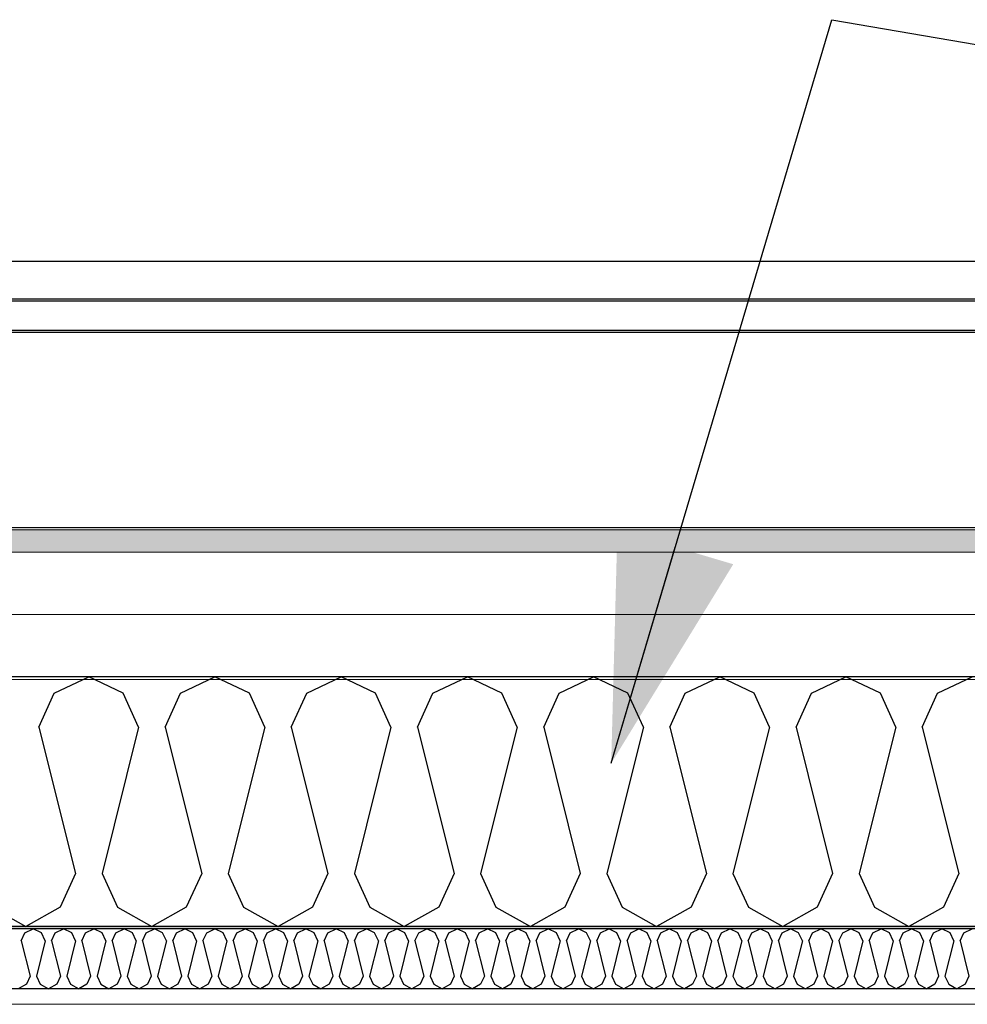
# Model space of a CAD drawing. Header units: millimetres. Extents: x -8544 to 51179, y -2070 to 13050.
# Tile 74 of 168: x 12700 to 13466, y 9552 to 10348. Entities that reach past the tile are written whole.
import ezdxf

# ---------------------------------------------------------------- set-up
doc = ezdxf.new("R2010")
doc.units = ezdxf.units.MM
doc.header["$LTSCALE"] = 0.5
doc.header["$MEASUREMENT"] = 0
doc.linetypes.add('PLINE', pattern=[0])
doc.layers.add('236- Innvendig kledning og overflate(Nye konstruksjoner)', color=7, linetype='Continuous', lineweight=0)
doc.layers.add('262- Taktekking(Nye konstruksjoner)', color=7, linetype='Continuous', lineweight=0)
for name, color, linetype in [('256- Faste himlinger og overflatebehandling (Skravur)(Nye konstruksjoner)', 7, 'Continuous'), ('256- Faste himlinger og overflatebehandling(Nye konstruksjoner)', 7, 'Continuous'), ('261- Primærkonstruksjon (tak) (Skravur)(Nye konstruksjoner)', 7, 'Continuous'), ('261- Primærkonstruksjon (tak)(Nye konstruksjoner)', 7, 'Continuous'), ('262- Taktekking (Skravur)(Nye konstruksjoner)', 7, 'Continuous'), ('265- Gesimser_ takrenner og nedløp(Nye konstruksjoner)', 7, 'Continuous'), ('832- Tekst bygning(Nye konstruksjoner)', 7, 'Continuous')]:
    doc.layers.add(name, color=color, linetype=linetype)
doc.dimstyles.new('GENERATED_STYLE__2', dxfattribs={"dimtxt": 0.18, "dimasz": 182.4, "dimexe": 0.18, "dimexo": 0.0625, "dimgap": 0, "dimtad": 0, "dimtih": 1, "dimtoh": 1, "dimdec": 4, "dimzin": 0, "dimdsep": 46, "dimcen": 0.09, "dimadec": 0, "dimazin": 0, "dimtfac": 1, "dimtdec": 4, "dimtmove": 0, "dimatfit": 3, "dimldrblk": 'ARROWHEAD_5', "dimfxl": 1, "dimtolj": 1, "dimtzin": 0, "dimarcsym": 0})

# ---------------------------------------------------------------- blocks, each defined once
blk = doc.blocks.new('*X53')
at = {"layer": '256- Faste himlinger og overflatebehandling (Skravur)(Nye konstruksjoner)', "linetype": 'PLINE'}
for p, q in [((12701.05, 9602.86), (12704.03, 9609.42)), ((12704.03, 9609.42), (12710.72, 9612.59)), ((12717.41, 9609.42), (12710.72, 9612.59)), ((12720.4, 9602.86), (12717.41, 9609.42)), ((12725.54, 9602.86), (12728.53, 9609.42)), ((12728.53, 9609.42), (12735.21, 9612.59)), ((12741.9, 9609.42), (12735.21, 9612.59)), ((12744.89, 9602.86), (12741.9, 9609.42)), ((12750.03, 9602.86), (12753.02, 9609.42)), ((12753.02, 9609.42), (12759.7, 9612.59)), ((12766.39, 9609.42), (12759.7, 9612.59)), ((12769.38, 9602.86), (12766.39, 9609.42)), ((12774.52, 9602.86), (12777.51, 9609.42)), ((12777.51, 9609.42), (12784.19, 9612.59)), ((12790.88, 9609.42), (12784.19, 9612.59)), ((12793.87, 9602.86), (12790.88, 9609.42)), ((12799.01, 9602.86), (12802, 9609.42)), ((12802, 9609.42), (12808.69, 9612.59)), ((12815.37, 9609.42), (12808.69, 9612.59)), ((12818.36, 9602.86), (12815.37, 9609.42)), ((12823.5, 9602.86), (12826.49, 9609.42)), ((12826.49, 9609.42), (12833.18, 9612.59)), ((12839.86, 9609.42), (12833.18, 9612.59)), ((12842.85, 9602.86), (12839.86, 9609.42)), ((12847.99, 9602.86), (12850.98, 9609.42)), ((12850.98, 9609.42), (12857.67, 9612.59)), ((12864.36, 9609.42), (12857.67, 9612.59)), ((12867.34, 9602.86), (12864.36, 9609.42)), ((12872.49, 9602.86), (12875.47, 9609.42)), ((12875.47, 9609.42), (12882.16, 9612.59)), ((12888.85, 9609.42), (12882.16, 9612.59)), ((12891.83, 9602.86), (12888.85, 9609.42)), ((12896.98, 9602.86), (12899.96, 9609.42)), ((12899.96, 9609.42), (12906.65, 9612.59)), ((12913.34, 9609.42), (12906.65, 9612.59)), ((12916.32, 9602.86), (12913.34, 9609.42)), ((12921.47, 9602.86), (12924.45, 9609.42)), ((12924.45, 9609.42), (12931.14, 9612.59)), ((12937.83, 9609.42), (12931.14, 9612.59)), ((12940.81, 9602.86), (12937.83, 9609.42)), ((12945.96, 9602.86), (12948.94, 9609.42)), ((12948.94, 9609.42), (12955.63, 9612.59)), ((12962.32, 9609.42), (12955.63, 9612.59)), ((12965.3, 9602.86), (12962.32, 9609.42)), ((12970.45, 9602.86), (12973.43, 9609.42)), ((12973.43, 9609.42), (12980.12, 9612.59)), ((12986.81, 9609.42), (12980.12, 9612.59)), ((12989.79, 9602.86), (12986.81, 9609.42)), ((12994.94, 9602.86), (12997.92, 9609.42)), ((12997.92, 9609.42), (13004.61, 9612.59)), ((13011.3, 9609.42), (13004.61, 9612.59)), ((13014.28, 9602.86), (13011.3, 9609.42)), ((13019.43, 9602.86), (13022.41, 9609.42)), ((13022.41, 9609.42), (13029.1, 9612.59)), ((13035.79, 9609.42), (13029.1, 9612.59)), ((13038.78, 9602.86), (13035.79, 9609.42)), ((13043.92, 9602.86), (13046.91, 9609.42)), ((13046.91, 9609.42), (13053.59, 9612.59)), ((13060.28, 9609.42), (13053.59, 9612.59)), ((13063.27, 9602.86), (13060.28, 9609.42)), ((13068.41, 9602.86), (13071.4, 9609.42)), ((13071.4, 9609.42), (13078.08, 9612.59)), ((13084.77, 9609.42), (13078.08, 9612.59)), ((13087.76, 9602.86), (13084.77, 9609.42)), ((13092.9, 9602.86), (13095.89, 9609.42)), ((13095.89, 9609.42), (13102.58, 9612.59)), ((13109.26, 9609.42), (13102.58, 9612.59)), ((13112.25, 9602.86), (13109.26, 9609.42)), ((13117.39, 9602.86), (13120.38, 9609.42)), ((13120.38, 9609.42), (13127.07, 9612.59)), ((13133.75, 9609.42), (13127.07, 9612.59)), ((13136.74, 9602.86), (13133.75, 9609.42)), ((13141.88, 9602.86), (13144.87, 9609.42)), ((13144.87, 9609.42), (13151.56, 9612.59)), ((13158.24, 9609.42), (13151.56, 9612.59)), ((13161.23, 9602.86), (13158.24, 9609.42)), ((13166.37, 9602.86), (13169.36, 9609.42)), ((13169.36, 9609.42), (13176.05, 9612.59)), ((13182.74, 9609.42), (13176.05, 9612.59)), ((13185.72, 9602.86), (13182.74, 9609.42)), ((13190.87, 9602.86), (13193.85, 9609.42)), ((13193.85, 9609.42), (13200.54, 9612.59)), ((13207.23, 9609.42), (13200.54, 9612.59)), ((13210.21, 9602.86), (13207.23, 9609.42)), ((13215.36, 9602.86), (13218.34, 9609.42)), ((13218.34, 9609.42), (13225.03, 9612.59)), ((13231.72, 9609.42), (13225.03, 9612.59)), ((13234.7, 9602.86), (13231.72, 9609.42)), ((13239.85, 9602.86), (13242.83, 9609.42)), ((13242.83, 9609.42), (13249.52, 9612.59)), ((13256.21, 9609.42), (13249.52, 9612.59)), ((13259.19, 9602.86), (13256.21, 9609.42)), ((13264.34, 9602.86), (13267.32, 9609.42)), ((13267.32, 9609.42), (13274.01, 9612.59)), ((13280.7, 9609.42), (13274.01, 9612.59)), ((13283.68, 9602.86), (13280.7, 9609.42)), ((13288.83, 9602.86), (13291.81, 9609.42)), ((13291.81, 9609.42), (13298.5, 9612.59)), ((13305.19, 9609.42), (13298.5, 9612.59)), ((13308.17, 9602.86), (13305.19, 9609.42)), ((13313.32, 9602.86), (13316.3, 9609.42)), ((13316.3, 9609.42), (13322.99, 9612.59)), ((13329.68, 9609.42), (13322.99, 9612.59)), ((13332.66, 9602.86), (13329.68, 9609.42)), ((13337.81, 9602.86), (13340.79, 9609.42)), ((13340.79, 9609.42), (13347.48, 9612.59)), ((13354.17, 9609.42), (13347.48, 9612.59)), ((13357.16, 9602.86), (13354.17, 9609.42)), ((13362.3, 9602.86), (13365.29, 9609.42)), ((13365.29, 9609.42), (13371.97, 9612.59)), ((13378.66, 9609.42), (13371.97, 9612.59)), ((13381.65, 9602.86), (13378.66, 9609.42)), ((13386.79, 9602.86), (13389.78, 9609.42)), ((13389.78, 9609.42), (13396.46, 9612.59)), ((13403.15, 9609.42), (13396.46, 9612.59)), ((13406.14, 9602.86), (13403.15, 9609.42)), ((13411.28, 9602.86), (13414.27, 9609.42)), ((13414.27, 9609.42), (13420.96, 9612.59)), ((13427.64, 9609.42), (13420.96, 9612.59)), ((13430.63, 9602.86), (13427.64, 9609.42)), ((13435.77, 9602.86), (13438.76, 9609.42)), ((13438.76, 9609.42), (13445.45, 9612.59)), ((13452.13, 9609.42), (13445.45, 9612.59)), ((13455.12, 9602.86), (13452.13, 9609.42)), ((13460.26, 9602.86), (13463.25, 9609.42)), ((13463.25, 9609.42), (13469.94, 9612.59)), ((12701.05, 9602.86), (12708.15, 9574.46)), ((12720.4, 9602.86), (12713.3, 9574.46)), ((12725.54, 9602.86), (12732.64, 9574.46)), ((12744.89, 9602.86), (12737.79, 9574.46)), ((12750.03, 9602.86), (12757.13, 9574.46)), ((12769.38, 9602.86), (12762.28, 9574.46)), ((12774.52, 9602.86), (12781.62, 9574.46)), ((12793.87, 9602.86), (12786.77, 9574.46)), ((12799.01, 9602.86), (12806.11, 9574.46)), ((12818.36, 9602.86), (12811.26, 9574.46)), ((12823.5, 9602.86), (12830.6, 9574.46)), ((12842.85, 9602.86), (12835.75, 9574.46)), ((12847.99, 9602.86), (12855.09, 9574.46)), ((12867.34, 9602.86), (12860.24, 9574.46)), ((12872.49, 9602.86), (12879.59, 9574.46)), ((12891.83, 9602.86), (12884.73, 9574.46)), ((12896.98, 9602.86), (12904.08, 9574.46)), ((12916.32, 9602.86), (12909.22, 9574.46)), ((12921.47, 9602.86), (12928.57, 9574.46)), ((12940.81, 9602.86), (12933.71, 9574.46)), ((12945.96, 9602.86), (12953.06, 9574.46)), ((12965.3, 9602.86), (12958.2, 9574.46)), ((12970.45, 9602.86), (12977.55, 9574.46)), ((12989.79, 9602.86), (12982.69, 9574.46)), ((12994.94, 9602.86), (13002.04, 9574.46)), ((13014.28, 9602.86), (13007.18, 9574.46)), ((13019.43, 9602.86), (13026.53, 9574.46)), ((13038.78, 9602.86), (13031.68, 9574.46)), ((13043.92, 9602.86), (13051.02, 9574.46)), ((13063.27, 9602.86), (13056.17, 9574.46)), ((13068.41, 9602.86), (13075.51, 9574.46)), ((13087.76, 9602.86), (13080.66, 9574.46)), ((13092.9, 9602.86), (13100, 9574.46)), ((13112.25, 9602.86), (13105.15, 9574.46)), ((13117.39, 9602.86), (13124.49, 9574.46)), ((13136.74, 9602.86), (13129.64, 9574.46)), ((13141.88, 9602.86), (13148.98, 9574.46)), ((13161.23, 9602.86), (13154.13, 9574.46)), ((13166.37, 9602.86), (13173.47, 9574.46)), ((13185.72, 9602.86), (13178.62, 9574.46)), ((13190.87, 9602.86), (13197.97, 9574.46)), ((13210.21, 9602.86), (13203.11, 9574.46)), ((13215.36, 9602.86), (13222.46, 9574.46)), ((13234.7, 9602.86), (13227.6, 9574.46)), ((13239.85, 9602.86), (13246.95, 9574.46)), ((13259.19, 9602.86), (13252.09, 9574.46)), ((13264.34, 9602.86), (13271.44, 9574.46)), ((13283.68, 9602.86), (13276.58, 9574.46)), ((13288.83, 9602.86), (13295.93, 9574.46)), ((13308.17, 9602.86), (13301.07, 9574.46)), ((13313.32, 9602.86), (13320.42, 9574.46)), ((13332.66, 9602.86), (13325.56, 9574.46)), ((13337.81, 9602.86), (13344.91, 9574.46)), ((13357.16, 9602.86), (13350.06, 9574.46)), ((13362.3, 9602.86), (13369.4, 9574.46)), ((13381.65, 9602.86), (13374.55, 9574.46)), ((13386.79, 9602.86), (13393.89, 9574.46)), ((13406.14, 9602.86), (13399.04, 9574.46)), ((13411.28, 9602.86), (13418.38, 9574.46)), ((13430.63, 9602.86), (13423.53, 9574.46)), ((13435.77, 9602.86), (13442.87, 9574.46)), ((13455.12, 9602.86), (13448.02, 9574.46)), ((13460.26, 9602.86), (13467.36, 9574.46)), ((12708.15, 9574.46), (12705.17, 9567.91)), ((12713.3, 9574.46), (12716.28, 9567.91)), ((12732.64, 9574.46), (12729.66, 9567.91)), ((12737.79, 9574.46), (12740.77, 9567.91)), ((12757.13, 9574.46), (12754.15, 9567.91)), ((12762.28, 9574.46), (12765.26, 9567.91)), ((12781.62, 9574.46), (12778.64, 9567.91)), ((12786.77, 9574.46), (12789.75, 9567.91)), ((12806.11, 9574.46), (12803.13, 9567.91)), ((12811.26, 9574.46), (12814.24, 9567.91)), ((12830.6, 9574.46), (12827.62, 9567.91)), ((12835.75, 9574.46), (12838.73, 9567.91)), ((12855.09, 9574.46), (12852.11, 9567.91)), ((12860.24, 9574.46), (12863.22, 9567.91)), ((12879.59, 9574.46), (12876.6, 9567.91)), ((12884.73, 9574.46), (12887.72, 9567.91)), ((12904.08, 9574.46), (12901.09, 9567.91)), ((12909.22, 9574.46), (12912.21, 9567.91)), ((12928.57, 9574.46), (12925.58, 9567.91)), ((12933.71, 9574.46), (12936.7, 9567.91)), ((12953.06, 9574.46), (12950.07, 9567.91)), ((12958.2, 9574.46), (12961.19, 9567.91)), ((12977.55, 9574.46), (12974.56, 9567.91)), ((12982.69, 9574.46), (12985.68, 9567.91)), ((13002.04, 9574.46), (12999.05, 9567.91)), ((13007.18, 9574.46), (13010.17, 9567.91)), ((13026.53, 9574.46), (13023.55, 9567.91)), ((13031.68, 9574.46), (13034.66, 9567.91)), ((13051.02, 9574.46), (13048.04, 9567.91)), ((13056.17, 9574.46), (13059.15, 9567.91)), ((13075.51, 9574.46), (13072.53, 9567.91)), ((13080.66, 9574.46), (13083.64, 9567.91)), ((13100, 9574.46), (13097.02, 9567.91)), ((13105.15, 9574.46), (13108.13, 9567.91)), ((13124.49, 9574.46), (13121.51, 9567.91)), ((13129.64, 9574.46), (13132.62, 9567.91)), ((13148.98, 9574.46), (13146, 9567.91)), ((13154.13, 9574.46), (13157.11, 9567.91)), ((13173.47, 9574.46), (13170.49, 9567.91)), ((13178.62, 9574.46), (13181.6, 9567.91)), ((13197.97, 9574.46), (13194.98, 9567.91)), ((13203.11, 9574.46), (13206.1, 9567.91)), ((13222.46, 9574.46), (13219.47, 9567.91)), ((13227.6, 9574.46), (13230.59, 9567.91)), ((13246.95, 9574.46), (13243.96, 9567.91)), ((13252.09, 9574.46), (13255.08, 9567.91)), ((13271.44, 9574.46), (13268.45, 9567.91)), ((13276.58, 9574.46), (13279.57, 9567.91)), ((13295.93, 9574.46), (13292.94, 9567.91)), ((13301.07, 9574.46), (13304.06, 9567.91)), ((13320.42, 9574.46), (13317.44, 9567.91)), ((13325.56, 9574.46), (13328.55, 9567.91)), ((13344.91, 9574.46), (13341.93, 9567.91)), ((13350.06, 9574.46), (13353.04, 9567.91)), ((13369.4, 9574.46), (13366.42, 9567.91)), ((13374.55, 9574.46), (13377.53, 9567.91)), ((13393.89, 9574.46), (13390.91, 9567.91)), ((13399.04, 9574.46), (13402.02, 9567.91)), ((13418.38, 9574.46), (13415.4, 9567.91)), ((13423.53, 9574.46), (13426.51, 9567.91)), ((13442.87, 9574.46), (13439.89, 9567.91)), ((13448.02, 9574.46), (13451, 9567.91)), ((13467.36, 9574.46), (13464.38, 9567.91)), ((12705.17, 9567.91), (12698.48, 9564.17)), ((12716.28, 9567.91), (12722.97, 9564.17)), ((12729.66, 9567.91), (12722.97, 9564.17)), ((12740.77, 9567.91), (12747.46, 9564.17)), ((12754.15, 9567.91), (12747.46, 9564.17)), ((12765.26, 9567.91), (12771.95, 9564.17)), ((12778.64, 9567.91), (12771.95, 9564.17)), ((12789.75, 9567.91), (12796.44, 9564.17)), ((12803.13, 9567.91), (12796.44, 9564.17)), ((12814.24, 9567.91), (12820.93, 9564.17)), ((12827.62, 9567.91), (12820.93, 9564.17)), ((12838.73, 9567.91), (12845.42, 9564.17)), ((12852.11, 9567.91), (12845.42, 9564.17)), ((12863.22, 9567.91), (12869.91, 9564.17)), ((12876.6, 9567.91), (12869.91, 9564.17)), ((12887.72, 9567.91), (12894.4, 9564.17)), ((12901.09, 9567.91), (12894.4, 9564.17)), ((12912.21, 9567.91), (12918.89, 9564.17)), ((12925.58, 9567.91), (12918.89, 9564.17)), ((12936.7, 9567.91), (12943.38, 9564.17)), ((12950.07, 9567.91), (12943.38, 9564.17)), ((12961.19, 9567.91), (12967.88, 9564.17)), ((12974.56, 9567.91), (12967.88, 9564.17)), ((12985.68, 9567.91), (12992.37, 9564.17)), ((12999.05, 9567.91), (12992.37, 9564.17)), ((13010.17, 9567.91), (13016.86, 9564.17)), ((13023.55, 9567.91), (13016.86, 9564.17)), ((13034.66, 9567.91), (13041.35, 9564.17)), ((13048.04, 9567.91), (13041.35, 9564.17)), ((13059.15, 9567.91), (13065.84, 9564.17)), ((13072.53, 9567.91), (13065.84, 9564.17)), ((13083.64, 9567.91), (13090.33, 9564.17)), ((13097.02, 9567.91), (13090.33, 9564.17)), ((13108.13, 9567.91), (13114.82, 9564.17)), ((13121.51, 9567.91), (13114.82, 9564.17)), ((13132.62, 9567.91), (13139.31, 9564.17)), ((13146, 9567.91), (13139.31, 9564.17)), ((13157.11, 9567.91), (13163.8, 9564.17)), ((13170.49, 9567.91), (13163.8, 9564.17)), ((13181.6, 9567.91), (13188.29, 9564.17)), ((13194.98, 9567.91), (13188.29, 9564.17)), ((13206.1, 9567.91), (13212.78, 9564.17)), ((13219.47, 9567.91), (13212.78, 9564.17)), ((13230.59, 9567.91), (13237.27, 9564.17)), ((13243.96, 9567.91), (13237.27, 9564.17)), ((13255.08, 9567.91), (13261.77, 9564.17)), ((13268.45, 9567.91), (13261.77, 9564.17)), ((13279.57, 9567.91), (13286.26, 9564.17)), ((13292.94, 9567.91), (13286.26, 9564.17)), ((13304.06, 9567.91), (13310.75, 9564.17)), ((13317.44, 9567.91), (13310.75, 9564.17)), ((13328.55, 9567.91), (13335.24, 9564.17)), ((13341.93, 9567.91), (13335.24, 9564.17)), ((13353.04, 9567.91), (13359.73, 9564.17)), ((13366.42, 9567.91), (13359.73, 9564.17)), ((13377.53, 9567.91), (13384.22, 9564.17)), ((13390.91, 9567.91), (13384.22, 9564.17)), ((13402.02, 9567.91), (13408.71, 9564.17)), ((13415.4, 9567.91), (13408.71, 9564.17)), ((13426.51, 9567.91), (13433.2, 9564.17)), ((13439.89, 9567.91), (13433.2, 9564.17)), ((13451, 9567.91), (13457.69, 9564.17)), ((13464.38, 9567.91), (13457.69, 9564.17))]:
    blk.add_line(p, q, dxfattribs=at)
blk = doc.blocks.new('*X74')
at = {"layer": '261- Primærkonstruksjon (tak) (Skravur)(Nye konstruksjoner)', "linetype": 'PLINE'}
for p, q in [((12727.75, 9803.14), (12755.62, 9816.33)), ((12783.49, 9803.14), (12755.62, 9816.33)), ((12829.8, 9803.14), (12857.67, 9816.33)), ((12885.53, 9803.14), (12857.67, 9816.33)), ((12931.84, 9803.14), (12959.71, 9816.33)), ((12987.58, 9803.14), (12959.71, 9816.33)), ((13033.89, 9803.14), (13061.76, 9816.33)), ((13089.62, 9803.14), (13061.76, 9816.33)), ((13135.93, 9803.14), (13163.8, 9816.33)), ((13191.67, 9803.14), (13163.8, 9816.33)), ((13237.98, 9803.14), (13265.85, 9816.33)), ((13293.71, 9803.14), (13265.85, 9816.33)), ((13340.02, 9803.14), (13367.89, 9816.33)), ((13395.76, 9803.14), (13367.89, 9816.33)), ((13442.07, 9803.14), (13469.94, 9816.33)), ((12715.32, 9775.82), (12727.75, 9803.14)), ((12795.93, 9775.82), (12783.49, 9803.14)), ((12817.36, 9775.82), (12829.8, 9803.14)), ((12897.97, 9775.82), (12885.53, 9803.14)), ((12919.41, 9775.82), (12931.84, 9803.14)), ((13000.01, 9775.82), (12987.58, 9803.14)), ((13021.45, 9775.82), (13033.89, 9803.14)), ((13102.06, 9775.82), (13089.62, 9803.14)), ((13123.5, 9775.82), (13135.93, 9803.14)), ((13204.1, 9775.82), (13191.67, 9803.14)), ((13225.54, 9775.82), (13237.98, 9803.14)), ((13306.15, 9775.82), (13293.71, 9803.14)), ((13327.59, 9775.82), (13340.02, 9803.14)), ((13408.19, 9775.82), (13395.76, 9803.14)), ((13429.63, 9775.82), (13442.07, 9803.14)), ((12715.32, 9775.82), (12744.9, 9657.48)), ((12795.93, 9775.82), (12766.34, 9657.48)), ((12817.36, 9775.82), (12846.95, 9657.48)), ((12897.97, 9775.82), (12868.39, 9657.48)), ((12919.41, 9775.82), (12948.99, 9657.48)), ((13000.01, 9775.82), (12970.43, 9657.48)), ((13021.45, 9775.82), (13051.04, 9657.48)), ((13102.06, 9775.82), (13072.48, 9657.48)), ((13123.5, 9775.82), (13153.08, 9657.48)), ((13204.1, 9775.82), (13174.52, 9657.48)), ((13225.54, 9775.82), (13255.13, 9657.48)), ((13306.15, 9775.82), (13276.57, 9657.48)), ((13327.59, 9775.82), (13357.17, 9657.48)), ((13408.19, 9775.82), (13378.61, 9657.48)), ((13429.63, 9775.82), (13459.22, 9657.48)), ((12744.9, 9657.48), (12732.47, 9630.16)), ((12766.34, 9657.48), (12778.78, 9630.16)), ((12846.95, 9657.48), (12834.51, 9630.16)), ((12868.39, 9657.48), (12880.82, 9630.16)), ((12948.99, 9657.48), (12936.56, 9630.16)), ((12970.43, 9657.48), (12982.87, 9630.16)), ((13051.04, 9657.48), (13038.6, 9630.16)), ((13072.48, 9657.48), (13084.91, 9630.16)), ((13153.08, 9657.48), (13140.65, 9630.16)), ((13174.52, 9657.48), (13186.96, 9630.16)), ((13255.13, 9657.48), (13242.69, 9630.16)), ((13276.57, 9657.48), (13289, 9630.16)), ((13357.17, 9657.48), (13344.74, 9630.16)), ((13378.61, 9657.48), (13391.05, 9630.16)), ((13459.22, 9657.48), (13446.78, 9630.16)), ((12676.73, 9630.16), (12704.6, 9614.61)), ((12732.47, 9630.16), (12704.6, 9614.61)), ((12778.78, 9630.16), (12806.64, 9614.61)), ((12834.51, 9630.16), (12806.64, 9614.61)), ((12880.82, 9630.16), (12908.69, 9614.61)), ((12936.56, 9630.16), (12908.69, 9614.61)), ((12982.87, 9630.16), (13010.73, 9614.61)), ((13038.6, 9630.16), (13010.73, 9614.61)), ((13084.91, 9630.16), (13112.78, 9614.61)), ((13140.65, 9630.16), (13112.78, 9614.61)), ((13186.96, 9630.16), (13214.82, 9614.61)), ((13242.69, 9630.16), (13214.82, 9614.61)), ((13289, 9630.16), (13316.87, 9614.61)), ((13344.74, 9630.16), (13316.87, 9614.61)), ((13391.05, 9630.16), (13418.91, 9614.61)), ((13446.78, 9630.16), (13418.91, 9614.61))]:
    blk.add_line(p, q, dxfattribs=at)
blk = doc.blocks.new('ARROWHEAD_5')
at = {"linetype": 'Continuous'}
blk.add_hatch(color=256, dxfattribs=at).paths.add_polyline_path([(-1, 0.2679), (0, 0), (-1, -0.2679)])
blk.add_line((0, 0), (-1, 0), dxfattribs=at)

msp = doc.modelspace()

# ---------------------------------------------------------------- hatches: boundary and pattern name
at = {"layer": '256- Faste himlinger og overflatebehandling (Skravur)(Nye konstruksjoner)', "linetype": 'Continuous'}
msp.add_hatch(color=256, dxfattribs=at).paths.add_polyline_path([(12304.93, 9612.59), (14846.93, 9612.59), (14846.93, 9614.61), (12304.93, 9614.61)])
h = msp.add_hatch(dxfattribs=at)
h.set_pattern_fill('Gips', color=256, style=0, pattern_type=2)
h.set_pattern_definition([(0, (0, 0), (0, 86.60254), [0, -50]), (0, (25, 43.3), (0, 86.60254), [0, -50])])
h.paths.add_polyline_path([(14846.93, 9564.17), (12304.93, 9564.17), (12304.93, 9551.57), (14846.93, 9551.57)])
at = {"layer": '262- Taktekking (Skravur)(Nye konstruksjoner)', "linetype": 'Continuous'}
msp.add_hatch(color=256, dxfattribs=at).paths.add_polyline_path([(15071.93, 9937.37), (12304.93, 9937.37), (12304.93, 9935.35), (15071.93, 9935.35)])
at = {"layer": '262- Taktekking(Nye konstruksjoner)', "linetype": 'Continuous'}
msp.add_hatch(color=256, dxfattribs=at).paths.add_polyline_path([(12304.93, 9935.35), (12304.93, 9917.19), (15071.93, 9917.19), (15071.93, 9935.35)])

# ---------------------------------------------------------------- linework, layer by layer
at = {"layer": '236- Innvendig kledning og overflate(Nye konstruksjoner)', "linetype": 'PLINE'}
msp.add_line((14871.93, 9551.57), (12216.93, 9551.57), dxfattribs=at)
at = {"layer": '256- Faste himlinger og overflatebehandling(Nye konstruksjoner)', "linetype": 'PLINE'}
for p, q in [((14871.93, 9612.59), (12216.93, 9612.59)), ((14871.93, 9564.17), (12216.93, 9564.17))]:
    msp.add_line(p, q, dxfattribs=at)
at = {"layer": '261- Primærkonstruksjon (tak)(Nye konstruksjoner)', "linetype": 'PLINE'}
msp.add_line((15021.93, 9816.33), (12216.93, 9816.33), dxfattribs=at)
at = {"layer": '261- Primærkonstruksjon (tak)(Nye konstruksjoner)', "linetype": 'PLINE', "flags": 128}
msp.add_lwpolyline([(15021.93, 9614.61), (14871.93, 9614.61), (12216.93, 9614.61)], dxfattribs=at)
at = {"layer": '262- Taktekking(Nye konstruksjoner)', "linetype": 'PLINE'}
for p, q in [((15071.93, 10095.35), (12304.93, 10095.35)), ((15071.93, 9937.37), (12216.93, 9937.37)), ((15071.93, 9935.35), (12216.93, 9935.35)), ((15071.93, 9917.19), (12216.93, 9917.19)), ((15071.93, 9866.76), (12216.93, 9866.76)), ((14846.93, 9814.31), (12216.93, 9814.31))]:
    msp.add_line(p, q, dxfattribs=at)
at = {"layer": '265- Gesimser_ takrenner og nedløp(Nye konstruksjoner)', "linetype": 'PLINE'}
for p, q in [((12304.93, 10152.59), (15179.32, 10152.59)), ((12304.93, 10122.34), (15121.93, 10122.34)), ((12304.93, 10120.69), (15119.31, 10120.69)), ((15084.8, 10096.67), (12304.93, 10096.67)), ((12304.93, 10095.33), (15082.69, 10095.33))]:
    msp.add_line(p, q, dxfattribs=at)

# ---------------------------------------------------------------- block references
at = {"layer": '256- Faste himlinger og overflatebehandling(Nye konstruksjoner)'}
msp.add_blockref('*X53', (0, 0), dxfattribs=at)
at = {"layer": '261- Primærkonstruksjon (tak)(Nye konstruksjoner)'}
msp.add_blockref('*X74', (0, 0), dxfattribs=at)

# ---------------------------------------------------------------- leaders
at = {"layer": '832- Tekst bygning(Nye konstruksjoner)', "linetype": 'PLINE', "annotation_type": 0, "has_hookline": 1, "hookline_direction": 0, "text_width": 462.1}
msp.add_leader([(13178.09, 9746.56), (13356.44, 10348.01), (13620.08, 10302.59)], dimstyle='GENERATED_STYLE__2', dxfattribs=at)

doc.saveas('drawing.dxf')
